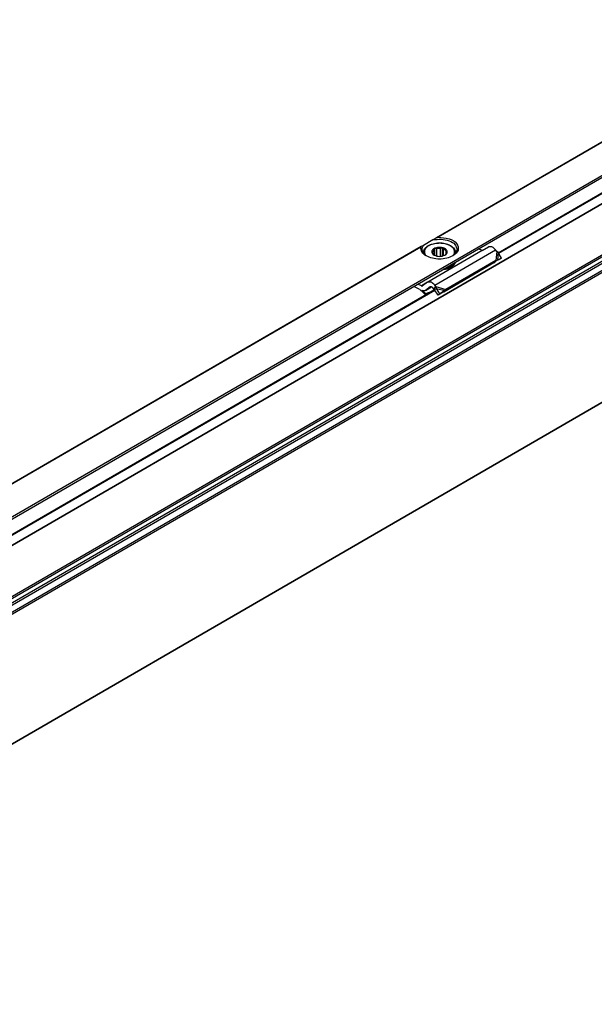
# Model space of a CAD drawing. Header units: millimetres. Extents: x -418 to 1225, y -151 to 443.
# Tile 9 of 52: x -317 to -281, y 124 to 185. Entities that reach past the tile are written whole.
import ezdxf

# ---------------------------------------------------------------- set-up
doc = ezdxf.new("R2010")
doc.units = ezdxf.units.MM

# ---------------------------------------------------------------- blocks, each defined once
blk = doc.blocks.new('SOPORTE_SV2__29', base_point=(-1056.52, 375.19))
at = {"color": 3, "linetype": 'Continuous'}
for p, q in [((-1049.56, 404.47), (-609.45, 659.19)), ((-797.4, 556.59), (-872.37, 513.2)), ((-797.5, 556.46), (-872.07, 513.3)), ((-875.18, 511.57), (-1010.26, 433.39)), ((-875.28, 511.45), (-1009.96, 433.5)), ((-872.68, 504.4), (-861.37, 510.95)), ((-861.16, 510.69), (-861.31, 509.02)), ((-860.9, 510.46), (-861.02, 509.05)), ((-874.03, 504.94), (-875.16, 504.28)), ((-872.48, 504.14), (-870.62, 503.62)), ((-872.37, 503.82), (-870.8, 503.39))]:
    blk.add_line(p, q, dxfattribs=at)
at = {"color": 7, "linetype": 'Continuous'}
for p, q in [((-869.26, 508.42), (-795.34, 551.21)), ((-873.03, 512.82), (-874.79, 511.79)), ((-872.37, 513.2), (-873.03, 512.82)), ((-874.79, 511.79), (-875.18, 511.57)), ((-874.79, 510.43), (-874.79, 510.35)), ((-863.85, 510.83), (-873.98, 504.97)), ((-873.08, 510.55), (-873.22, 510.47)), ((-873.22, 510.47), (-873, 510.19)), ((-873.08, 510.29), (-873.08, 510.55)), ((-872.67, 511.24), (-872.81, 510.93)), ((-872.81, 509.99), (-872.81, 510.93)), ((-872.67, 509.92), (-872.67, 511.24)), ((-872.31, 511.15), (-872.67, 511.24)), ((-872.31, 509.81), (-872.31, 511.15)), ((-871.24, 511.36), (-871.61, 511.21)), ((-871.61, 509.76), (-871.61, 511.21)), ((-871.24, 509.81), (-871.24, 511.36)), ((-871.02, 511.07), (-871.24, 511.36)), ((-871.02, 509.88), (-871.02, 511.07)), ((-870.36, 510.7), (-870.58, 510.75)), ((-870.58, 510.19), (-870.58, 510.75)), ((-870.5, 510.38), (-870.36, 510.7)), ((-868.79, 510.43), (-868.79, 510.35)), ((-863.85, 510.83), (-864.52, 511.17)), ((-863.85, 510.83), (-862.67, 511.52)), ((-861.16, 510.69), (-861.37, 510.95)), ((-860.9, 510.46), (-861.16, 510.69)), ((-860.29, 509.44), (-860.9, 510.46)), ((-871.24, 507.28), (-869.26, 508.42)), ((-861.67, 508.53), (-870.99, 503.14)), ((-870.83, 509.96), (-870.77, 509.99)), ((-861.31, 509.02), (-870.62, 503.62)), ((-868.93, 508.56), (-868.93, 508.4)), ((-861.64, 508.58), (-861.67, 508.53)), ((-861.53, 508.72), (-861.64, 508.58)), ((-861.31, 509.02), (-861.53, 508.72)), ((-861.38, 508.81), (-861.43, 508.77)), ((-861.02, 509.05), (-861.38, 508.81)), ((-861.02, 509.05), (-861.31, 509.02)), ((-860.29, 509.44), (-861.02, 509.05)), ((-860.29, 509.44), (-860.88, 509.03)), ((-1007.15, 428.62), (-871.24, 507.28)), ((-869.12, 508.29), (-869.12, 508.13)), ((-874.03, 504.94), (-874.92, 504.28)), ((-873.98, 504.97), (-874.03, 504.94)), ((-875.54, 503.65), (-876.59, 504.18)), ((-875.16, 504.28), (-875.83, 504.62)), ((-874.39, 503.43), (-874.43, 503.4)), ((-873.5, 504.09), (-874.39, 503.43)), ((-874.39, 503.43), (-873.25, 504.09)), ((-873.48, 504.1), (-873.5, 504.09)), ((-872.84, 503.65), (-873.05, 503.91)), ((-872.84, 503.65), (-872.7, 503.85)), ((-872.7, 503.85), (-872.48, 504.14)), ((-872.7, 503.57), (-872.57, 503.67)), ((-872.06, 502.56), (-872.7, 503.57)), ((-872.48, 504.14), (-872.68, 504.4)), ((-872.57, 503.67), (-872.37, 503.82)), ((-872.37, 503.82), (-872.48, 504.14)), ((-871.73, 502.82), (-872.37, 503.82)), ((-871.14, 503.13), (-872.06, 502.56)), ((-870.8, 503.39), (-871.73, 502.82)), ((-870.8, 503.39), (-871.14, 503.13)), ((-870.84, 503.33), (-870.99, 503.14)), ((-870.8, 503.39), (-870.84, 503.33)), ((-870.62, 503.62), (-870.8, 503.39)), ((-874.39, 502.81), (-874.44, 502.69)), ((-871.73, 502.82), (-872.06, 502.56))]:
    blk.add_line(p, q, dxfattribs=at)
for centre, radius, start, end in [((-871.79, 509.07), 2.15, 85.0143, 104.03), ((-869.88, 508.93), 1.09, 330.9057, 346.8177), ((-869.88, 509.09), 1.09, 330.9057, 335.5565), ((-860.95, 508.05), 0.867, 123.5454, 142.3893), ((-881.91, 495.33), 10.48, 44.5866, 52.547), ((-882.4, 494.9), 11.26, 44.6858, 49.0416)]:
    blk.add_arc(centre, radius, start, end, dxfattribs=at)
for points, knots in [([(-874.79, 510.43), (-874.78, 510.53), (-874.76, 510.73), (-874.64, 511.02), (-874.45, 511.3), (-874.13, 511.59), (-873.7, 511.85), (-873.18, 512.05), (-872.54, 512.21), (-871.89, 512.26), (-871.14, 512.22), (-870.46, 512.08), (-869.85, 511.84), (-869.43, 511.57), (-869.14, 511.31), (-868.95, 511.04), (-868.82, 510.73), (-868.8, 510.53), (-868.79, 510.43)], [0, 0, 0, 0, 0.327827, 0.579447, 0.936182, 1.326889, 1.867017, 2.456884, 2.982369, 3.842199, 4.392731, 5.227455, 5.930515, 6.357356, 6.690432, 7.104645, 7.356265, 7.684092, 7.684092, 7.684092, 7.684092]), ([(-873.03, 512.82), (-872.5, 512.89), (-871.48, 513.04), (-870.06, 512.73), (-868.86, 512.13), (-868.64, 511.4), (-868.54, 511.08)], [0, 0, 0, 0, 1.56666, 3.08322, 4.339821, 5.304896, 5.304896, 5.304896, 5.304896]), ([(-872.37, 513.2), (-872.35, 513.21), (-872.3, 513.24), (-872.23, 513.27), (-872.15, 513.29), (-872.1, 513.3), (-872.07, 513.3)], [0, 0, 0, 0, 0.0809514, 0.1575667, 0.2429201, 0.3163356, 0.3163356, 0.3163356, 0.3163356]), ([(-872.07, 513.3), (-871.39, 513.26), (-870.14, 513.2), (-868.54, 512.42), (-868.1, 510.74), (-868.89, 510.16), (-869.32, 509.84)], [0, 0, 0, 0, 2.067995, 3.743757, 4.979803, 6.435058, 6.435058, 6.435058, 6.435058]), ([(-875.28, 511.45), (-875.28, 511.46), (-875.27, 511.48), (-875.25, 511.52), (-875.21, 511.55), (-875.19, 511.56), (-875.18, 511.57)], [0, 0, 0, 0, 0.0344146, 0.0826552, 0.125182, 0.1619197, 0.1619197, 0.1619197, 0.1619197]), ([(-874.26, 509.84), (-874.58, 510.06), (-875.17, 510.45), (-875.24, 511.14), (-875.28, 511.45)], [0, 0, 0, 0, 1.099459, 1.989812, 1.989812, 1.989812, 1.989812]), ([(-875.04, 511.08), (-875.03, 511.2), (-875, 511.46), (-874.87, 511.68), (-874.79, 511.79)], [0, 0, 0, 0, 0.3702304, 0.7662165, 0.7662165, 0.7662165, 0.7662165]), ([(-874.26, 509.84), (-874.48, 510.02), (-874.89, 510.34), (-874.99, 510.85), (-875.04, 511.08)], [0, 0, 0, 0, 0.818649, 1.506294, 1.506294, 1.506294, 1.506294]), ([(-872.67, 511.26), (-872.77, 511.2), (-872.95, 511.11), (-873.16, 510.9), (-873.24, 510.7), (-873.24, 510.55), (-873.23, 510.5), (-873.22, 510.47)], [0, 0, 0, 0, 0.33574, 0.619983, 0.868795, 0.956908, 1.043796, 1.043796, 1.043796, 1.043796]), ([(-873.22, 510.47), (-873.18, 510.38), (-873.1, 510.18), (-872.91, 510.06), (-872.81, 509.99)], [0, 0, 0, 0, 0.2912348, 0.6416786, 0.6416786, 0.6416786, 0.6416786]), ([(-872.81, 510.93), (-872.88, 510.88), (-873.01, 510.77), (-873.06, 510.62), (-873.08, 510.55)], [0, 0, 0, 0, 0.2557517, 0.4766224, 0.4766224, 0.4766224, 0.4766224]), ([(-873, 510.19), (-872.97, 510.15), (-872.91, 510.08), (-872.85, 510.02), (-872.81, 509.99)], [0, 0, 0, 0, 0.128614, 0.2683801, 0.2683801, 0.2683801, 0.2683801]), ([(-871.24, 511.36), (-871.49, 511.4), (-871.97, 511.48), (-872.44, 511.33), (-872.67, 511.26)], [0, 0, 0, 0, 0.73051, 1.44691, 1.44691, 1.44691, 1.44691]), ([(-870.36, 510.7), (-870.39, 510.78), (-870.45, 510.96), (-870.69, 511.14), (-870.95, 511.29), (-871.14, 511.33), (-871.24, 511.36)], [0, 0, 0, 0, 0.25497, 0.568479, 0.855657, 1.160268, 1.160268, 1.160268, 1.160268]), ([(-870.58, 510.75), (-870.64, 510.81), (-870.76, 510.95), (-870.93, 511.03), (-871.02, 511.07)], [0, 0, 0, 0, 0.2547805, 0.5512749, 0.5512749, 0.5512749, 0.5512749]), ([(-870.77, 509.99), (-870.62, 510.09), (-870.37, 510.26), (-870.36, 510.56), (-870.36, 510.7)], [0, 0, 0, 0, 0.4813127, 0.8605475, 0.8605475, 0.8605475, 0.8605475]), ([(-870.77, 509.99), (-870.7, 510.05), (-870.58, 510.16), (-870.52, 510.31), (-870.5, 510.38)], [0, 0, 0, 0, 0.2613993, 0.4832661, 0.4832661, 0.4832661, 0.4832661]), ([(-868.54, 511.08), (-868.59, 510.85), (-868.69, 510.34), (-869.1, 510.02), (-869.32, 509.84)], [0, 0, 0, 0, 0.687645, 1.506294, 1.506294, 1.506294, 1.506294]), ([(-861.37, 510.95), (-861.57, 511.19), (-861.92, 511.6), (-862.45, 511.54), (-862.67, 511.52)], [0, 0, 0, 0, 0.879341, 1.502415, 1.502415, 1.502415, 1.502415]), ([(-869.32, 509.84), (-869.7, 509.68), (-870.48, 509.33), (-871.79, 509.22), (-873.1, 509.33), (-873.88, 509.68), (-874.26, 509.84)], [0, 0, 0, 0, 1.213054, 2.555157, 3.897261, 5.110315, 5.110315, 5.110315, 5.110315]), ([(-870.71, 507.58), (-870.36, 507.68), (-869.71, 507.85), (-869.23, 508.33), (-869.01, 508.55)], [0, 0, 0, 0, 1.078891, 1.987134, 1.987134, 1.987134, 1.987134]), ([(-869.14, 508.38), (-869.11, 508.39), (-869.04, 508.41), (-868.97, 508.4), (-868.93, 508.4)], [0, 0, 0, 0, 0.1050361, 0.219225, 0.219225, 0.219225, 0.219225]), ([(-869.01, 508.55), (-869.01, 508.55), (-869, 508.56), (-868.99, 508.57), (-868.99, 508.58)], [0, 0, 0, 0, 0.02094351, 0.04175739, 0.04175739, 0.04175739, 0.04175739]), ([(-869, 508.57), (-868.99, 508.57), (-868.96, 508.57), (-868.94, 508.56), (-868.93, 508.56)], [0, 0, 0, 0, 0.03432761, 0.06951639, 0.06951639, 0.06951639, 0.06951639]), ([(-869.12, 508.13), (-869.42, 507.89), (-870.08, 507.37), (-870.92, 507.26), (-871.38, 507.2)], [0, 0, 0, 0, 1.137278, 2.487737, 2.487737, 2.487737, 2.487737]), ([(-869.12, 508.29), (-869.37, 508.08), (-869.93, 507.62), (-870.64, 507.48), (-871.03, 507.4)], [0, 0, 0, 0, 0.983543, 2.137266, 2.137266, 2.137266, 2.137266]), ([(-869.12, 508.29), (-869.13, 508.3), (-869.16, 508.3), (-869.19, 508.32), (-869.2, 508.33)], [0, 0, 0, 0, 0.0471094, 0.08958151, 0.08958151, 0.08958151, 0.08958151]), ([(-872.68, 504.4), (-872.89, 504.64), (-873.24, 505.05), (-873.76, 504.99), (-873.98, 504.97)], [0, 0, 0, 0, 0.879341, 1.502415, 1.502415, 1.502415, 1.502415]), ([(-875.16, 504.28), (-875.12, 504.26), (-875.05, 504.23), (-874.97, 504.26), (-874.94, 504.27)], [0, 0, 0, 0, 0.1279345, 0.2345827, 0.2345827, 0.2345827, 0.2345827]), ([(-874.43, 503.4), (-874.52, 503.37), (-874.72, 503.3), (-874.91, 503.36), (-875.02, 503.4)], [0, 0, 0, 0, 0.2772697, 0.5991556, 0.5991556, 0.5991556, 0.5991556]), ([(-873.63, 503.06), (-873.65, 503.05), (-873.7, 503.04), (-873.85, 502.99), (-874.08, 502.91), (-874.29, 502.84), (-874.39, 502.81)], [0, 0, 0, 0, 0.074194, 0.1484141, 0.4776274, 0.8073878, 0.8073878, 0.8073878, 0.8073878]), ([(-873.05, 503.91), (-873.11, 503.99), (-873.23, 504.13), (-873.41, 504.11), (-873.48, 504.1)], [0, 0, 0, 0, 0.2931137, 0.500805, 0.500805, 0.500805, 0.500805]), ([(-872.7, 503.57), (-872.71, 503.57), (-872.74, 503.59), (-872.77, 503.61), (-872.81, 503.63), (-872.83, 503.65), (-872.84, 503.65)], [0, 0, 0, 0, 0.0408745, 0.0819997, 0.1230501, 0.1643534, 0.1643534, 0.1643534, 0.1643534]), ([(-870.99, 503.14), (-871, 503.14), (-871.03, 503.14), (-871.06, 503.14), (-871.1, 503.14), (-871.13, 503.13), (-871.14, 503.13)], [0, 0, 0, 0, 0.0375867, 0.075416, 0.1136324, 0.152093, 0.152093, 0.152093, 0.152093]), ([(-874.44, 502.69), (-874.38, 502.71), (-874.24, 502.75), (-874.11, 502.8), (-874.04, 502.82)], [0, 0, 0, 0, 0.2124703, 0.4247161, 0.4247161, 0.4247161, 0.4247161])]:
    blk.add_open_spline(points, degree=3, knots=knots, dxfattribs=at)
at = {"color": 3, "linetype": 'Continuous'}
for points, knots in [([(-869.2, 509.98), (-869.11, 510.14), (-868.94, 510.45), (-869.04, 511.02), (-869.41, 511.49), (-870.08, 511.92), (-871.03, 512.19), (-872.16, 512.24), (-873.16, 512.04), (-873.92, 511.68), (-874.39, 511.25), (-874.63, 510.72), (-874.57, 510.3), (-874.43, 510.04), (-874.36, 509.95), (-874.33, 509.9)], [0, 0, 0, 0, 0.538476, 1.043274, 1.613531, 2.309922, 3.391839, 4.538568, 5.665469, 6.414856, 7.034698, 7.561693, 8.077956, 8.251383, 8.431256, 8.431256, 8.431256, 8.431256]), ([(-874.79, 510.43), (-874.79, 510.41), (-874.79, 510.39), (-874.79, 510.37), (-874.79, 510.35)], [0, 0, 0, 0, 0.03705251, 0.0710663, 0.0710663, 0.0710663, 0.0710663]), ([(-868.79, 510.35), (-868.79, 510.37), (-868.79, 510.39), (-868.79, 510.41), (-868.79, 510.43)], [0, 0, 0, 0, 0.03405566, 0.07106634, 0.07106634, 0.07106634, 0.07106634]), ([(-869.25, 509.9), (-869.24, 509.91), (-869.22, 509.94), (-869.21, 509.96), (-869.2, 509.98)], [0, 0, 0, 0, 0.04691997, 0.09338916, 0.09338916, 0.09338916, 0.09338916])]:
    blk.add_open_spline(points, degree=3, knots=knots, dxfattribs=at)
at = {"color": 7, "linetype": 'Continuous'}
for points in [[(-872.81, 509.99), (-872.47, 509.87), (-871.79, 509.63), (-871.11, 509.87), (-870.77, 509.99)], [(-874.94, 504.27), (-874.93, 504.27), (-874.93, 504.27), (-874.92, 504.28), (-874.92, 504.28)]]:
    blk.add_open_spline(points, degree=3, dxfattribs=at)
blk = doc.blocks.new('REGLA_SV2-520__30', base_point=(-1048.89, 370.03))
at = {"color": 7, "linetype": 'Continuous'}
for p, q in [((-614.73, 650.85), (-1037.91, 405.92)), ((-596.94, 624.18), (-1034.64, 370.85)), ((-860.89, 510.43), (-794.94, 548.6)), ((-998.77, 430.63), (-872.73, 503.58))]:
    blk.add_line(p, q, dxfattribs=at)
at = {"color": 3, "linetype": 'Continuous'}
for p, q in [((-614.77, 650.76), (-1037.67, 406)), ((-599.02, 649.22), (-1036.72, 395.89)), ((-1036.53, 395.63), (-598.83, 648.96)), ((-1034.79, 395.35), (-597.09, 648.68)), ((-1034.6, 395.09), (-596.9, 648.42)), ((-606.21, 645.89), (-1029.53, 400.88)), ((-606.56, 646.01), (-1029.46, 401.25)), ((-596.9, 624.27), (-1034.6, 370.95)), ((-860.83, 510.33), (-794.87, 548.51)), ((-998.71, 430.53), (-872.65, 503.49))]:
    blk.add_line(p, q, dxfattribs=at)
blk = doc.blocks.new('REGLA_SV2-520mm__32', base_point=(-1056.52, 350.27))
for name, p in [('SOPORTE_SV2__29', (-1056.52, 375.19)), ('REGLA_SV2-520__30', (-1048.89, 370.03))]:
    blk.add_blockref(name, p)
blk = doc.blocks.new('Iso2', base_point=(-984.75, 414.6))
blk.add_blockref('REGLA_SV2-520mm__32', (-1056.52, 350.27))

msp = doc.modelspace()

# ---------------------------------------------------------------- block references
at = {"xscale": 0.33333333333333, "yscale": 0.33333333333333, "zscale": 0.33333333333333}
msp.add_blockref('Iso2', (-328.25, 138.2), dxfattribs=at)

doc.saveas('drawing.dxf')
